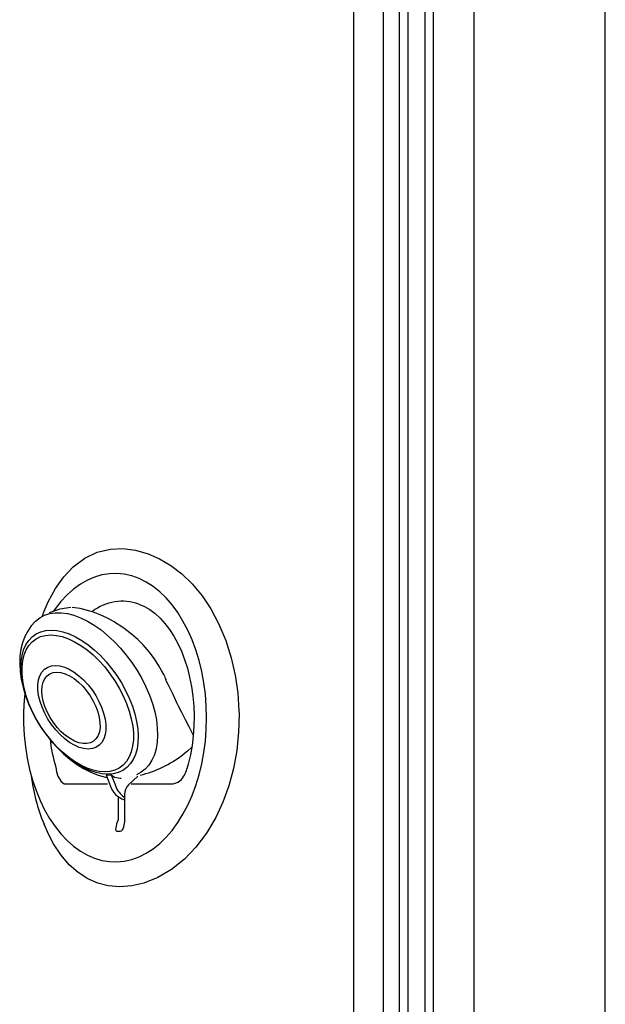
# Model space of a CAD drawing. Header units: millimetres. Extents: x 2845.84 to 2846.96, y 2905.71 to 2908.01.
# Tile 29 of 33: x 2846.74 to 2846.96, y 2906.86 to 2907.23. Entities that reach past the tile are written whole.
import ezdxf

# ---------------------------------------------------------------- set-up
doc = ezdxf.new("R2010")
doc.units = ezdxf.units.MM
doc.layers.add('SANINDUSA', color=3, linetype='Continuous')

msp = doc.modelspace()

# ---------------------------------------------------------------- linework, layer by layer
at = {"layer": 'SANINDUSA', "linetype": 'Continuous'}
for p, q in [((2846.906251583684, 2907.893566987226), (2846.906251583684, 2905.915105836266)), ((2846.955418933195, 2905.914336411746), (2846.955418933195, 2907.894336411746)), ((2846.861494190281, 2905.952696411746), (2846.861494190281, 2907.855976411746)), ((2846.872485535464, 2907.855976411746), (2846.872485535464, 2905.952696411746)), ((2846.878482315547, 2905.952696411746), (2846.878482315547, 2907.855476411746)), ((2846.881829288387, 2905.952696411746), (2846.881829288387, 2907.855476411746)), ((2846.888069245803, 2905.952704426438), (2846.888069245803, 2907.855476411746)), ((2846.891262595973, 2905.952376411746), (2846.891262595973, 2907.855476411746)), ((2846.891274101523, 2905.952376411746), (2846.891274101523, 2907.855476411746)), ((2846.745063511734, 2907.008104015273), (2846.74577122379, 2907.010057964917)), ((2846.768955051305, 2906.948963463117), (2846.770533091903, 2906.944952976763)), ((2846.770861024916, 2906.948963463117), (2846.772439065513, 2906.944952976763)), ((2846.78077648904, 2906.948507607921), (2846.777360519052, 2906.945270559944)), ((2846.753716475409, 2906.945603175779), (2846.769450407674, 2906.945603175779)), ((2846.778296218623, 2906.945603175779), (2846.794030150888, 2906.945603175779)), ((2846.773459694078, 2906.940903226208), (2846.773459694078, 2906.932141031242)), ((2846.775795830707, 2906.941558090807), (2846.775795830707, 2906.932141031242)), ((2846.772922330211, 2906.927998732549), (2846.774187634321, 2906.927998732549))]:
    msp.add_line(p, q, dxfattribs=at)
at = {"layer": 'SANINDUSA', "linetype": 'Continuous', "flags": 128}
for points in [[(2846.74577122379, 2907.010057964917), (2846.747311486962, 2907.013551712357), (2846.750050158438, 2907.018562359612), (2846.753161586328, 2907.022939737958), (2846.756593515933, 2907.026588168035), (2846.760955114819, 2907.029846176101), (2846.765662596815, 2907.032066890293), (2846.770597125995, 2907.033243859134), (2846.775217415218, 2907.0334403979), (2846.779937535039, 2907.032862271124), (2846.784680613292, 2907.031535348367), (2846.788961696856, 2907.029680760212), (2846.793182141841, 2907.027187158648), (2846.797259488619, 2907.024059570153), (2846.801147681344, 2907.020276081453), (2846.804784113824, 2907.015874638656), (2846.808084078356, 2907.01093051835), (2846.811094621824, 2907.005271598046), (2846.813654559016, 2906.999139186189), (2846.815707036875, 2906.992659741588), (2846.817159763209, 2906.986233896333), (2846.818120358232, 2906.979612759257), (2846.818573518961, 2906.972907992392), (2846.81859922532, 2906.971766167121), (2846.81843846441, 2906.964871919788), (2846.817742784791, 2906.958020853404), (2846.816523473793, 2906.951332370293), (2846.814795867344, 2906.944909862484), (2846.81257808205, 2906.938769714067), (2846.809914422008, 2906.933029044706), (2846.806440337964, 2906.927167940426), (2846.802507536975, 2906.921949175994), (2846.798230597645, 2906.917490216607), (2846.793331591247, 2906.91360393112), (2846.788216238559, 2906.910638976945), (2846.783028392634, 2906.908604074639), (2846.778558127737, 2906.90757766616), (2846.774122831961, 2906.907220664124), (2846.769786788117, 2906.90756014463), (2846.765869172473, 2906.908538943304), (2846.762096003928, 2906.910178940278), (2846.75852761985, 2906.912481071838), (2846.755202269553, 2906.915450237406), (2846.752131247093, 2906.919062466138), (2846.74936140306, 2906.923254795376), (2846.747472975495, 2906.926799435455), (2846.74577122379, 2906.930627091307)], [(2846.806475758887, 2906.970342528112), (2846.80636198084, 2906.974729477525), (2846.806021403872, 2906.979087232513), (2846.805456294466, 2906.983386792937), (2846.804670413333, 2906.98759954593), (2846.803668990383, 2906.991697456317), (2846.802458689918, 2906.99565325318), (2846.80104756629, 2906.999440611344), (2846.799445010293, 2907.003034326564), (2846.797661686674, 2907.00641048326), (2846.795709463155, 2907.009546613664), (2846.793601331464, 2907.012421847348), (2846.791351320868, 2907.015017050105), (2846.788974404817, 2907.017314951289), (2846.786486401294, 2907.019300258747), (2846.783903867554, 2907.020959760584), (2846.781243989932, 2907.022282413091), (2846.778524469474, 2907.023259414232), (2846.77576340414, 2907.023884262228), (2846.772979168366, 2907.024152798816), (2846.77019029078, 2907.02406323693), (2846.767415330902, 2907.023616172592), (2846.764672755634, 2907.022814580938), (2846.76198081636, 2907.02166379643), (2846.759357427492, 2907.020171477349), (2846.756820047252, 2907.018347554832), (2846.754385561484, 2907.016204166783), (2846.752070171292, 2907.013755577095), (2846.749889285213, 2907.011018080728), (2846.749266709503, 2907.010147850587)], [(2846.781193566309, 2907.012736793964), (2846.783277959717, 2907.01184242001), (2846.78530462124, 2907.010657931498), (2846.787263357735, 2907.009196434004), (2846.789147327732, 2907.007466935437), (2846.790947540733, 2907.005477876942), (2846.792652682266, 2907.003239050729), (2846.794249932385, 2907.000762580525), (2846.795725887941, 2906.99806326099), (2846.797066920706, 2906.995159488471), (2846.798260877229, 2906.99207079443), (2846.799296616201, 2906.988818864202), (2846.800164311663, 2906.985427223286), (2846.800855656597, 2906.981920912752), (2846.801363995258, 2906.978326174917), (2846.801684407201, 2906.974670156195), (2846.801813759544, 2906.97098062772), (2846.801750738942, 2906.967285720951), (2846.801495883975, 2906.963613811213), (2846.801051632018, 2906.959993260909), (2846.800422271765, 2906.9564517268), (2846.799613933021, 2906.953016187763), (2846.799121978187, 2906.951268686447)], [(2846.742503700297, 2907.006284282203), (2846.742633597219, 2907.006409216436), (2846.744192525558, 2907.007642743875), (2846.745947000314, 2907.008579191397), (2846.74787893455, 2907.009208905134), (2846.749968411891, 2907.009525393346), (2846.752193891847, 2907.009525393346), (2846.754532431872, 2907.009208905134), (2846.75695992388, 2907.008579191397), (2846.759451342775, 2907.007642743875), (2846.761981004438, 2907.006409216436), (2846.764522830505, 2907.004891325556), (2846.767050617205, 2907.003104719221), (2846.769538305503, 2907.001067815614), (2846.771960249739, 2906.998801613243), (2846.774291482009, 2906.996329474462), (2846.776507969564, 2906.993676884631), (2846.778586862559, 2906.990871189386), (2846.780506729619, 2906.987941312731), (2846.782247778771, 2906.984917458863), (2846.783792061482, 2906.981830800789), (2846.78512365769, 2906.97871315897), (2846.786228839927, 2906.975596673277), (2846.787096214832, 2906.972513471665), (2846.787716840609, 2906.969495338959), (2846.788084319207, 2906.96657338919), (2846.788194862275, 2906.963777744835), (2846.788047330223, 2906.961137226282), (2846.787643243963, 2906.958679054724), (2846.786986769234, 2906.956428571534), (2846.786084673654, 2906.954408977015), (2846.784946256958, 2906.952641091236), (2846.78358325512, 2906.951143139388), (2846.782009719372, 2906.949930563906), (2846.780251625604, 2906.94901987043)], [(2846.755819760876, 2907.011403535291), (2846.751731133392, 2907.010776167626), (2846.747657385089, 2907.009523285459)], [(2846.791493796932, 2906.983810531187), (2846.791494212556, 2906.983808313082), (2846.791485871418, 2906.983844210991), (2846.791433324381, 2906.984102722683), (2846.791333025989, 2906.984536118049), (2846.791189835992, 2906.984999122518), (2846.791006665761, 2906.985449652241), (2846.790534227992, 2906.986422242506), (2846.789687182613, 2906.987994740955), (2846.788668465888, 2906.989726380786), (2846.787014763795, 2906.992252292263), (2846.785023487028, 2906.994901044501), (2846.782762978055, 2906.997506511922), (2846.780792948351, 2906.999496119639), (2846.77849917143, 2907.001544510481), (2846.775590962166, 2907.00379383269), (2846.771735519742, 2907.006270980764), (2846.769680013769, 2907.007385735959), (2846.76783184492, 2907.008273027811), (2846.766080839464, 2907.009016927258), (2846.764300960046, 2907.009680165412), (2846.762037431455, 2907.010390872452), (2846.759326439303, 2907.011036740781), (2846.756232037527, 2907.011410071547)], [(2846.742491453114, 2907.006271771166), (2846.74097234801, 2907.004577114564), (2846.739671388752, 2907.002678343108), (2846.738595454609, 2907.000589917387), (2846.737749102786, 2906.998317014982), (2846.737140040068, 2906.995863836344), (2846.736778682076, 2906.993239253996), (2846.736675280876, 2906.990462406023), (2846.736835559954, 2906.987564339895), (2846.737257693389, 2906.984583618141), (2846.737931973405, 2906.981561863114), (2846.738844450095, 2906.978533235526), (2846.739980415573, 2906.975524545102), (2846.74132522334, 2906.97255950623), (2846.742864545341, 2906.969660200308), (2846.744584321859, 2906.966847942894), (2846.746470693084, 2906.964143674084), (2846.748509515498, 2906.961568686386), (2846.75068668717, 2906.959144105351), (2846.752989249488, 2906.956890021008), (2846.755404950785, 2906.954826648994), (2846.757922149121, 2906.952974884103), (2846.760529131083, 2906.951357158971), (2846.763212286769, 2906.949998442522), (2846.765950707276, 2906.948927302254), (2846.768708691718, 2906.948173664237), (2846.769301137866, 2906.948083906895)], [(2846.748443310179, 2907.003013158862), (2846.750580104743, 2907.002855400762), (2846.752815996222, 2907.002383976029), (2846.755124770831, 2907.001604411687), (2846.757479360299, 2907.000525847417), (2846.759852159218, 2906.999160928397), (2846.76221534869, 2906.997525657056), (2846.764541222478, 2906.995639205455), (2846.766802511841, 2906.993523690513), (2846.768972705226, 2906.99120391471), (2846.771026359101, 2906.988707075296), (2846.772939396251, 2906.986062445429), (2846.774689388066, 2906.983301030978), (2846.776255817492, 2906.980455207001), (2846.777620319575, 2906.977558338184), (2846.778766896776, 2906.974644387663), (2846.779682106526, 2906.971747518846), (2846.780355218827, 2906.968901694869), (2846.780778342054, 2906.966140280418), (2846.780946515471, 2906.963495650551), (2846.780857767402, 2906.960998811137), (2846.780513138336, 2906.958679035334), (2846.779916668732, 2906.956563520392), (2846.779075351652, 2906.954677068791), (2846.77799905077, 2906.95304179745), (2846.776700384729, 2906.95167687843), (2846.775194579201, 2906.95059831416), (2846.773499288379, 2906.949818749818), (2846.771634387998, 2906.949347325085), (2846.76962174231, 2906.949189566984), (2846.767484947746, 2906.949347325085), (2846.765249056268, 2906.949818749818), (2846.762940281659, 2906.95059831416), (2846.76058569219, 2906.95167687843), (2846.758212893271, 2906.95304179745), (2846.755849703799, 2906.954677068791), (2846.753523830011, 2906.956563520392), (2846.751262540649, 2906.958679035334), (2846.749092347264, 2906.960998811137), (2846.747038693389, 2906.963495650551), (2846.745125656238, 2906.966140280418), (2846.743375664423, 2906.968901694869), (2846.741809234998, 2906.971747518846), (2846.740444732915, 2906.974644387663), (2846.739298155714, 2906.977558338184), (2846.738382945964, 2906.980455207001), (2846.737709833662, 2906.983301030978), (2846.737286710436, 2906.986062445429), (2846.737118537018, 2906.988707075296), (2846.737207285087, 2906.99120391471), (2846.737551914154, 2906.993523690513), (2846.738148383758, 2906.995639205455), (2846.738989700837, 2906.997525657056), (2846.74006600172, 2906.999160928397), (2846.741364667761, 2907.000525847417), (2846.742870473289, 2907.001604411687), (2846.744565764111, 2907.002383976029), (2846.746430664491, 2907.002855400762), (2846.748443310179, 2907.003013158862)], [(2846.748281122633, 2907.001222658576), (2846.750386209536, 2907.001061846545), (2846.752591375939, 2907.000581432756), (2846.754868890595, 2906.999787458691), (2846.757190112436, 2906.998689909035), (2846.75952585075, 2906.997302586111), (2846.761846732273, 2906.995642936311), (2846.764123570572, 2906.993731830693), (2846.766327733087, 2906.99159330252), (2846.768431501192, 2906.989254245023), (2846.770408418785, 2906.986744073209), (2846.77223362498, 2906.984094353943), (2846.773884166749, 2906.981338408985), (2846.775339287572, 2906.978510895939), (2846.776580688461, 2906.975647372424), (2846.777592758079, 2906.972783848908), (2846.778362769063, 2906.969956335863), (2846.778881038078, 2906.967200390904), (2846.779141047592, 2906.964550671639), (2846.779139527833, 2906.962040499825), (2846.778876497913, 2906.959701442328), (2846.778355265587, 2906.957562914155), (2846.777582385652, 2906.955651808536), (2846.776567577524, 2906.953992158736), (2846.775323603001, 2906.952604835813), (2846.773866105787, 2906.951507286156), (2846.772213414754, 2906.950713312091), (2846.770386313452, 2906.950232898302), (2846.768407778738, 2906.950072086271), (2846.766302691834, 2906.950232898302), (2846.764097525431, 2906.950713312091), (2846.761820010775, 2906.951507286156), (2846.759498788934, 2906.952604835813), (2846.75716305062, 2906.953992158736), (2846.754842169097, 2906.955651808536), (2846.752565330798, 2906.957562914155), (2846.750361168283, 2906.959701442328), (2846.748257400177, 2906.962040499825), (2846.746280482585, 2906.964550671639), (2846.74445527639, 2906.967200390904), (2846.742804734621, 2906.969956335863), (2846.741349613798, 2906.972783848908), (2846.740108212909, 2906.975647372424), (2846.739096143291, 2906.978510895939), (2846.738326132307, 2906.981338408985), (2846.737807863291, 2906.984094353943), (2846.737547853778, 2906.986744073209), (2846.737549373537, 2906.989254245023), (2846.737812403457, 2906.99159330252), (2846.738333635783, 2906.993731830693), (2846.739106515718, 2906.995642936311), (2846.740121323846, 2906.997302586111), (2846.741365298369, 2906.998689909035), (2846.742822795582, 2906.999787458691), (2846.744475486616, 2907.000581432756), (2846.746302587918, 2907.001061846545), (2846.748281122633, 2907.001222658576)], [(2846.75002306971, 2906.989797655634), (2846.751667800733, 2906.989638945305), (2846.753403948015, 2906.989166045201), (2846.755196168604, 2906.988388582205), (2846.757007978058, 2906.987322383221), (2846.75880249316, 2906.985989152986), (2846.760543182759, 2906.984416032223), (2846.762194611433, 2906.982635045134), (2846.763723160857, 2906.980682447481), (2846.765097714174, 2906.97859798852), (2846.76629028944, 2906.976424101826), (2846.767276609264, 2906.974205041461), (2846.768036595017, 2906.971985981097), (2846.768554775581, 2906.969812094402), (2846.768820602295, 2906.967727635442), (2846.768828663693, 2906.965775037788), (2846.768578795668, 2906.9639940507), (2846.768076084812, 2906.962420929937), (2846.76733076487, 2906.961087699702), (2846.766358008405, 2906.960021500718), (2846.765177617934, 2906.959244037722), (2846.763813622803, 2906.958771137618), (2846.762293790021, 2906.958612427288), (2846.760649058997, 2906.958771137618), (2846.758912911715, 2906.959244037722), (2846.757120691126, 2906.960021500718), (2846.755308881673, 2906.961087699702), (2846.75351436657, 2906.962420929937), (2846.751773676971, 2906.9639940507), (2846.750122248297, 2906.965775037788), (2846.748593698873, 2906.967727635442), (2846.747219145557, 2906.969812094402), (2846.74602657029, 2906.971985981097), (2846.745040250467, 2906.974205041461), (2846.744280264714, 2906.976424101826), (2846.743762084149, 2906.97859798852), (2846.743496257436, 2906.980682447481), (2846.743488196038, 2906.982635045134), (2846.743738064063, 2906.984416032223), (2846.744240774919, 2906.985989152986), (2846.744986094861, 2906.987322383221), (2846.745958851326, 2906.988388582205), (2846.747139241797, 2906.989166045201), (2846.748503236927, 2906.989638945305), (2846.75002306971, 2906.989797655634)], [(2846.750568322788, 2906.987351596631), (2846.752084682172, 2906.987194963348), (2846.75368876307, 2906.98672873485), (2846.755342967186, 2906.985963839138), (2846.757008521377, 2906.98491820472), (2846.758646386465, 2906.983616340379), (2846.76021817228, 2906.982088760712), (2846.761687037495, 2906.980371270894), (2846.763018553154, 2906.978504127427), (2846.764181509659, 2906.976531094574), (2846.765148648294, 2906.974498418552), (2846.76589730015, 2906.972453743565), (2846.766409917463, 2906.97044499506), (2846.766674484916, 2906.9685192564), (2846.766684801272, 2906.966721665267), (2846.766440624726, 2906.965094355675), (2846.765947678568, 2906.96367547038), (2846.765217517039, 2906.962498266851), (2846.764267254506, 2906.961590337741), (2846.763119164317, 2906.960972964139), (2846.761800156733, 2906.960660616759), (2846.760341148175, 2906.960660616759), (2846.758776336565, 2906.960972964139), (2846.757142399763, 2906.961590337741), (2846.755477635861, 2906.962498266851), (2846.753821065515, 2906.96367547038), (2846.752211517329, 2906.965094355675), (2846.750686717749, 2906.966721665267), (2846.749282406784, 2906.9685192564), (2846.748031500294, 2906.97044499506), (2846.746963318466, 2906.972453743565), (2846.746102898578, 2906.974498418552), (2846.745470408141, 2906.976531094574), (2846.745080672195, 2906.978504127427), (2846.744942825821, 2906.980371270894), (2846.745060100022, 2906.982088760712), (2846.745429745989, 2906.983616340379), (2846.746043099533, 2906.98491820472), (2846.746885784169, 2906.985963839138), (2846.747938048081, 2906.98672873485), (2846.749175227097, 2906.987194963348), (2846.750568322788, 2906.987351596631)], [(2846.801519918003, 2906.963960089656), (2846.800039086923, 2906.966877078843), (2846.79865931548, 2906.969497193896), (2846.797198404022, 2906.972242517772), (2846.79599243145, 2906.974630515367), (2846.795522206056, 2906.975607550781), (2846.794876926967, 2906.977004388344), (2846.794002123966, 2906.978933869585), (2846.793014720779, 2906.980946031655), (2846.792089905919, 2906.982768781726), (2846.791535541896, 2906.983831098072)], [(2846.738551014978, 2906.979173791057), (2846.738343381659, 2906.976913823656), (2846.738116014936, 2906.97253782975), (2846.738116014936, 2906.968147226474), (2846.738343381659, 2906.963771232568), (2846.738796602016, 2906.95943896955), (2846.7394726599, 2906.955179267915), (2846.740367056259, 2906.951020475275), (2846.741473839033, 2906.946990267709), (2846.742785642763, 2906.943115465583), (2846.744293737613, 2906.939421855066), (2846.74598808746, 2906.935934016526), (2846.747857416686, 2906.932675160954), (2846.749889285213, 2906.929666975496), (2846.752070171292, 2906.926929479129), (2846.754385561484, 2906.924480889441), (2846.756820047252, 2906.922337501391), (2846.759357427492, 2906.920513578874), (2846.76198081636, 2906.919021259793), (2846.764672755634, 2906.917870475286), (2846.767415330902, 2906.917068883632), (2846.77019029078, 2906.916621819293), (2846.772979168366, 2906.916532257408), (2846.77576340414, 2906.916800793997), (2846.778524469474, 2906.917425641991), (2846.781243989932, 2906.918402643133), (2846.783903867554, 2906.91972529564), (2846.786486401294, 2906.921384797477), (2846.788974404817, 2906.923370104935), (2846.791351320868, 2906.925668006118), (2846.793601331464, 2906.928263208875), (2846.795709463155, 2906.931138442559), (2846.797661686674, 2906.934274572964), (2846.799445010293, 2906.93765072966), (2846.80104756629, 2906.94124444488), (2846.802458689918, 2906.945031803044), (2846.803668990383, 2906.948987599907), (2846.804670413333, 2906.953085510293), (2846.805456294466, 2906.957298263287), (2846.806021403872, 2906.96159782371), (2846.80636198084, 2906.965955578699), (2846.806475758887, 2906.970342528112), (2846.806475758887, 2906.970342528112)], [(2846.800934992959, 2906.959336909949), (2846.799359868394, 2906.957882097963), (2846.797615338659, 2906.956508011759)], [(2846.750145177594, 2906.95189098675), (2846.750448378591, 2906.950113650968), (2846.750961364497, 2906.948474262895), (2846.752139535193, 2906.946509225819), (2846.753348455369, 2906.945684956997), (2846.753716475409, 2906.945603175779)], [(2846.770861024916, 2906.948963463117), (2846.772134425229, 2906.948168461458), (2846.774230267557, 2906.947706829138), (2846.774535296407, 2906.947748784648)], [(2846.794030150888, 2906.945603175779), (2846.795825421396, 2906.946244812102), (2846.796568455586, 2906.946892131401)], [(2846.773459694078, 2906.932141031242), (2846.77312888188, 2906.931328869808), (2846.772860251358, 2906.930549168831), (2846.772664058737, 2906.929831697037), (2846.772547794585, 2906.929203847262), (2846.77251589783, 2906.928689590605), (2846.77256958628, 2906.928308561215), (2846.772706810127, 2906.92807530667), (2846.772922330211, 2906.927998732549)], [(2846.775795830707, 2906.932141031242), (2846.775776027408, 2906.931500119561), (2846.775623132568, 2906.930284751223), (2846.775394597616, 2906.929398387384), (2846.775153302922, 2906.928799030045), (2846.774976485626, 2906.928491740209), (2846.774910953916, 2906.928406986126), (2846.774911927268, 2906.928407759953)]]:
    msp.add_lwpolyline(points, dxfattribs=at)
at = {"layer": 'SANINDUSA', "linetype": 'Continuous'}
for centre, radius, start, end in [((2846.775071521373, 2906.99522615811), 0.01855020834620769, 70.76438419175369, 127.3348715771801), ((2846.809738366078, 2906.969541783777), 0.0621522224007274, 186.650595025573, 196.4986656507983), ((2846.770960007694, 2906.991466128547), 0.04396108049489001, 284.1572687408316, 307.3252789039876), ((2846.790322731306, 2906.953262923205), 0.009011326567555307, 314.4057380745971, 347.2567407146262), ((2846.805336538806, 2906.956048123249), 0.06476307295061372, 186.4450809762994, 203.1116140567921), ((2846.769908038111, 2906.96280309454), 0.01387240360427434, 266.0608729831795, 273.9391270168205), ((2846.778224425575, 2906.947417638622), 0.008076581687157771, 197.767880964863, 252.5005957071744), ((2846.78093763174, 2906.948026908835), 0.009037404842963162, 199.8850613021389, 235.3231963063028), ((2846.780916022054, 2906.941586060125), 0.005120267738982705, 133.9794002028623, 180.3129781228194), ((2846.773809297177, 2906.929511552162), 0.001559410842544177, 284.0409571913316, 314.1303634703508)]:
    msp.add_arc(centre, radius, start, end, dxfattribs=at)

doc.saveas('drawing.dxf')
